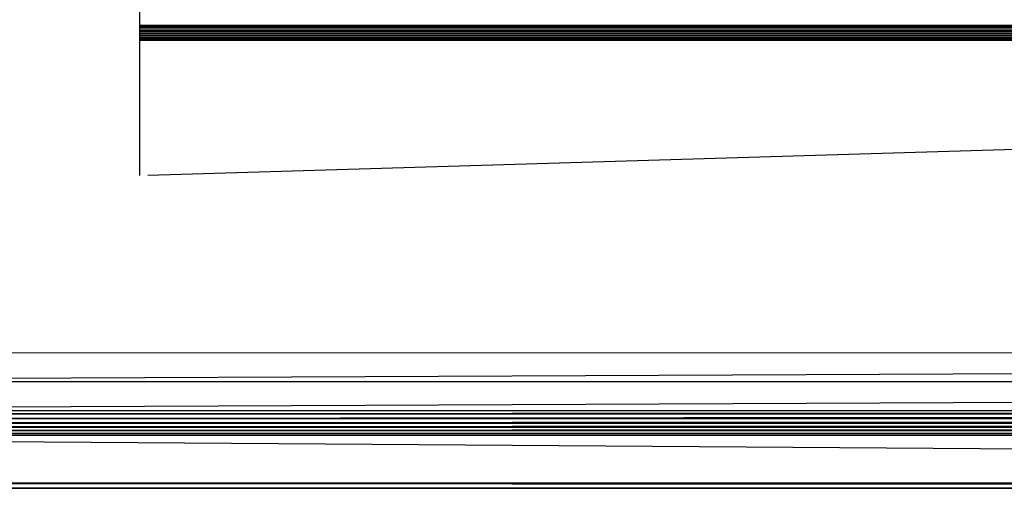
# Paper-space layout '_Back' of a CAD drawing. Header units: millimetres. Extents: x -1300 to 0, y 0 to 650.
# Tile 10 of 94: x -1110 to -921, y 0 to 90. Entities that reach past the tile are written whole.
import ezdxf

# ---------------------------------------------------------------- set-up
doc = ezdxf.new("R2010")
doc.units = ezdxf.units.MM

psp = doc.layouts.new('_Back')

# ---------------------------------------------------------------- linework, layer by layer
at = {"color": 7, "linetype": 'Continuous', "lineweight": 25}
for p, q in [((-1087.22, 60.48), (-1087.22, 115.39)), ((-1087.22, 89.41), (-212.22, 89.41)), ((-1087.22, 89.41), (-212.22, 89.29)), ((-1087.22, 89.03), (-212.22, 89.29)), ((-1087.22, 89.29), (-212.22, 89.29)), ((-1087.22, 89.03), (-212.22, 89.03)), ((-1087.22, 88.74), (-212.22, 89.03)), ((-1087.22, 88.42), (-212.22, 88.74)), ((-1087.22, 88.74), (-212.22, 88.74)), ((-1087.22, 88.42), (-212.22, 88.42)), ((-1087.22, 88.1), (-212.22, 88.42)), ((-212.22, 88.1), (-1087.22, 88.1)), ((-212.22, 88.1), (-1087.22, 87.77)), ((-1087.22, 87.44), (-212.22, 87.77)), ((-212.22, 87.77), (-1087.22, 87.77)), ((-212.22, 87.44), (-1087.22, 87.44)), ((-212.22, 87.44), (-1087.22, 87.13)), ((-212.22, 87.13), (-1087.22, 87.13)), ((-1087.22, 86.84), (-212.22, 87.13)), ((-212.22, 86.84), (-1087.22, 86.84)), ((-212.22, 86.84), (-1087.22, 86.58)), ((-212.22, 86.58), (-1087.22, 86.58)), ((-212.22, 86.46), (-1087.22, 86.58)), ((-212.22, 86.46), (-1087.22, 86.46)), ((-212.22, 86.46), (-1085.69, 60.48)), ((-1274.11, 20.7), (-26.3, 26.3)), ((-26.3, 20.7), (-1274.11, 20.7)), ((-26.3, 20.7), (-1274.11, 15.09)), ((-26.3, 15.09), (-1274.11, 15.09)), ((-26.3, 15.09), (-1274.11, 14.45)), ((-26.3, 14.45), (-1274.11, 14.45)), ((-26.3, 14.45), (-1274.11, 13.54)), ((-26.3, 13.54), (-1274.11, 13.54)), ((-26.3, 13.54), (-1274.11, 12.68)), ((-26.3, 12.68), (-1274.11, 12.68)), ((-26.3, 12.68), (-1274.11, 11.9)), ((-26.3, 11.9), (-1274.11, 11.9)), ((-26.3, 11.9), (-1274.11, 11.22)), ((-26.3, 11.22), (-1274.11, 11.22)), ((-26.3, 11.22), (-1274.11, 10.65)), ((-26.3, 10.65), (-1274.11, 10.65)), ((-26.3, 10.65), (-1274.11, 10.33)), ((-26.3, 10.33), (-1274.11, 10.33)), ((-26.3, 1.17), (-1274.11, 10.33)), ((-26.3, 1.17), (-1274.11, 1.17)), ((-26.3, 0.28), (-1274.11, 1.17)), ((-1274.11, 0.28), (-26.3, 0.28)), ((-1274.11, 0.24), (-26.3, 0.28)), ((-1274.11, 0.24), (-26.3, 0.24)), ((-1274.11, 0.2), (-26.3, 0.24)), ((-1274.11, 0.2), (-26.3, 0.2)), ((-1274.11, 0.17), (-26.3, 0.2)), ((-26.3, 0.17), (-1274.11, 0.17))]:
    psp.add_line(p, q, dxfattribs=at)
at = {"color": 142, "linetype": 'Continuous', "lineweight": 18, "true_color": 0x0080c0}
psp.add_line((-1285.39, 26.3), (-15.02, 26.3), dxfattribs=at)

doc.saveas('drawing.dxf')
